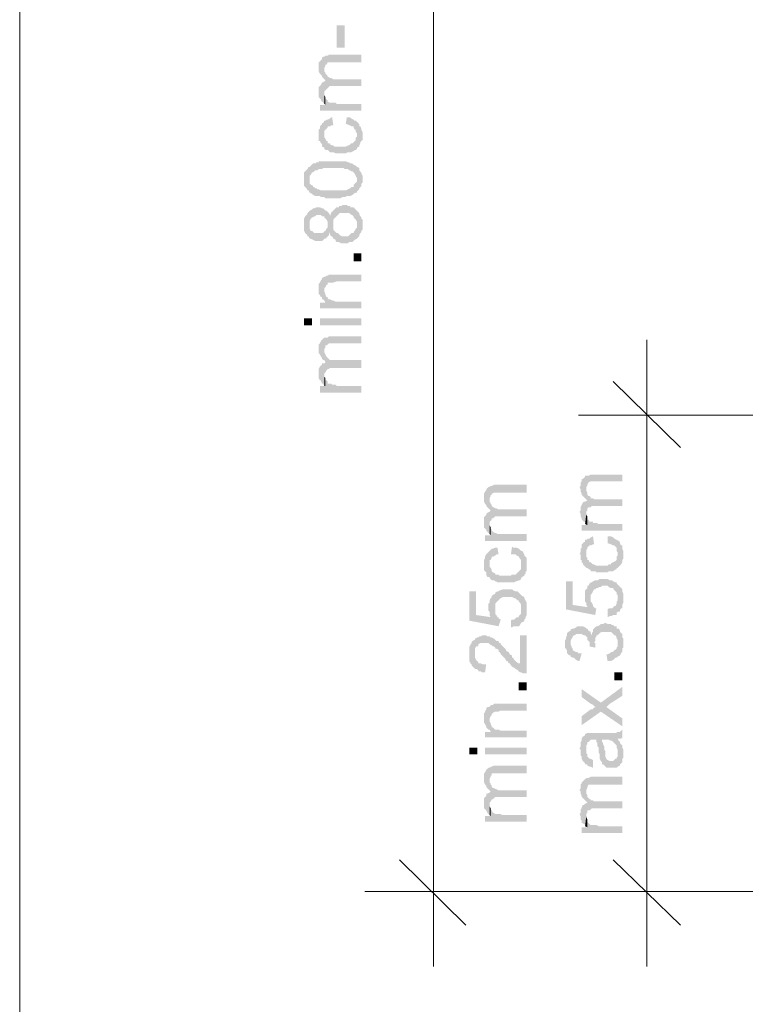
# Model space of a CAD drawing. Header units: inches. Extents: x -5286 to 1958, y -185 to 1019.
# Tile 7 of 62: x -5058 to -4987, y 269 to 367. Entities that reach past the tile are written whole.
import ezdxf

# ---------------------------------------------------------------- set-up
doc = ezdxf.new("R2010")
doc.units = ezdxf.units.IN
doc.header["$MEASUREMENT"] = 0
doc.layers.add('SCHEMAT', color=7, linetype='CONTINUOUS', lineweight=9)

msp = doc.modelspace()

# ---------------------------------------------------------------- hatches: boundary and pattern name
at = {"layer": 'SCHEMAT', "linetype": 'Continuous'}
for points in [[(-5026.275, 364), (-5026.275, 366.223), (-5027.052, 366.223), (-5027.052, 364)], [(-5028.83, 362), (-5028.83, 361.889), (-5028.83, 361.667), (-5028.719, 361.445), (-5028.608, 361.334), (-5028.497, 361.223), (-5028.497, 361.112), (-5028.386, 361), (-5028.275, 360.889), (-5028.275, 362), (-5028.164, 362.223), (-5028.164, 362.334), (-5028.052, 362.334), (-5027.941, 362.556), (-5027.83, 362.556), (-5024.608, 362.556), (-5024.608, 363.334), (-5027.83, 363.334), (-5027.941, 363.223), (-5028.164, 363.223), (-5028.275, 363.112), (-5028.386, 363.112), (-5028.497, 363), (-5028.497, 362.889), (-5028.608, 362.778), (-5028.719, 362.667), (-5028.83, 362.556), (-5028.83, 362.223)], [(-5028.275, 360.889), (-5028.164, 360.778), (-5028.052, 359.889), (-5027.941, 360), (-5027.83, 360.112), (-5027.719, 360.223), (-5024.608, 360.223), (-5024.608, 360.889), (-5027.386, 360.889), (-5027.608, 361), (-5027.719, 361), (-5027.83, 361.112), (-5027.941, 361.112), (-5027.941, 361.223), (-5028.052, 361.334), (-5028.164, 361.445), (-5028.164, 361.556), (-5028.275, 361.667), (-5028.275, 361.889)], [(-5028.83, 359.667), (-5028.83, 359.445), (-5028.83, 359.112), (-5028.719, 359), (-5028.608, 358.889), (-5028.608, 358.778), (-5028.497, 358.667), (-5028.386, 358.556), (-5028.275, 358.445), (-5028.275, 359.445), (-5028.275, 359.667), (-5028.164, 359.778), (-5028.052, 359.889), (-5028.164, 360.778), (-5028.275, 360.667), (-5028.497, 360.556), (-5028.608, 360.334), (-5028.719, 360.223), (-5028.83, 360.112), (-5028.83, 359.778)], [(-5028.275, 358.445), (-5028.164, 358.334), (-5028.164, 359.112), (-5028.275, 359.334), (-5028.275, 359.445)], [(-5028.719, 358.334), (-5028.719, 357.778), (-5024.608, 357.778), (-5024.608, 358.445), (-5027.052, 358.445), (-5027.164, 358.556), (-5027.497, 358.556), (-5027.608, 358.556), (-5027.719, 358.556), (-5027.941, 358.667), (-5027.941, 358.778), (-5028.052, 358.889), (-5028.164, 359), (-5028.164, 358.334)], [(-5028.83, 355.334), (-5028.83, 354.778), (-5028.719, 354.778), (-5028.608, 354.556), (-5028.497, 354.445), (-5028.497, 354.334), (-5028.497, 354.223), (-5028.275, 354.112), (-5028.275, 354), (-5028.164, 353.889), (-5027.941, 353.889), (-5027.83, 353.778), (-5027.719, 353.667), (-5027.608, 353.667), (-5027.497, 353.667), (-5027.386, 353.667), (-5027.164, 353.556), (-5026.164, 353.556), (-5025.941, 353.667), (-5025.83, 353.667), (-5025.719, 353.667), (-5025.608, 353.667), (-5025.386, 353.778), (-5025.275, 353.889), (-5025.164, 353.889), (-5025.052, 354), (-5025.052, 355.334), (-5025.052, 355.223), (-5025.164, 355.112), (-5025.164, 354.889), (-5025.275, 354.778), (-5025.386, 354.667), (-5025.497, 354.556), (-5025.608, 354.556), (-5025.719, 354.445), (-5025.83, 354.334), (-5025.941, 354.334), (-5026.164, 354.223), (-5027.275, 354.223), (-5027.386, 354.334), (-5027.497, 354.334), (-5027.719, 354.445), (-5027.719, 354.556), (-5027.941, 354.556), (-5027.941, 354.778), (-5028.052, 354.778), (-5028.164, 355), (-5028.275, 355.112), (-5028.275, 355.445), (-5028.275, 356.778), (-5028.386, 356.556), (-5028.497, 356.556), (-5028.497, 356.445), (-5028.608, 356.334), (-5028.719, 356.223), (-5028.719, 356), (-5028.83, 355.889), (-5028.83, 355.556)], [(-5028.275, 356.778), (-5028.275, 355.445), (-5028.275, 355.778), (-5028.164, 355.889), (-5028.052, 356), (-5027.941, 356.112), (-5027.941, 356.223), (-5027.719, 356.223), (-5027.608, 356.334), (-5027.386, 356.334), (-5027.497, 357.112), (-5027.608, 357.112), (-5027.719, 357), (-5027.941, 356.889), (-5028.052, 356.889), (-5028.164, 356.778)], [(-5026.164, 356.445), (-5026.052, 356.445), (-5025.83, 356.334), (-5025.719, 356.334), (-5025.608, 356.223), (-5025.386, 356.223), (-5025.386, 356.112), (-5025.275, 355.889), (-5025.164, 355.889), (-5025.164, 355.667), (-5025.052, 355.556), (-5025.052, 354), (-5025.052, 354.112), (-5024.83, 354.223), (-5024.83, 354.334), (-5024.719, 354.556), (-5024.719, 354.667), (-5024.608, 354.778), (-5024.497, 354.889), (-5024.497, 355.667), (-5024.608, 355.889), (-5024.608, 356), (-5024.719, 356.223), (-5024.83, 356.223), (-5024.83, 356.445), (-5024.941, 356.556), (-5025.052, 356.667), (-5025.164, 356.778), (-5025.275, 356.778), (-5025.386, 356.889), (-5025.608, 357), (-5025.719, 357.112), (-5025.941, 357.112), (-5026.052, 357.112)], [(-5030.275, 351), (-5030.275, 350.667), (-5030.275, 350.556), (-5030.275, 350.334), (-5030.164, 350.223), (-5030.052, 350.112), (-5029.941, 349.889), (-5029.83, 349.889), (-5029.719, 349.667), (-5029.719, 351.223), (-5029.719, 351.334), (-5029.608, 351.445), (-5029.497, 351.667), (-5029.386, 351.667), (-5029.275, 351.778), (-5029.164, 351.889), (-5029.052, 351.889), (-5028.941, 351.889), (-5028.83, 352), (-5028.497, 352), (-5028.386, 352.112), (-5026.386, 352.112), (-5026.275, 352), (-5025.941, 352), (-5025.83, 351.889), (-5025.719, 351.889), (-5025.608, 351.778), (-5025.497, 351.778), (-5025.386, 351.667), (-5025.275, 351.556), (-5025.164, 351.334), (-5025.052, 351.112), (-5025.052, 351), (-5025.052, 349.778), (-5024.941, 349.889), (-5024.83, 350), (-5024.83, 350.112), (-5024.719, 350.223), (-5024.608, 350.334), (-5024.608, 350.556), (-5024.497, 350.667), (-5024.497, 351.334), (-5024.608, 351.556), (-5024.608, 351.667), (-5024.719, 351.778), (-5024.83, 351.889), (-5024.83, 352), (-5024.83, 352.112), (-5025.052, 352.223), (-5025.164, 352.334), (-5025.386, 352.445), (-5025.497, 352.556), (-5025.719, 352.556), (-5025.83, 352.667), (-5025.941, 352.667), (-5026.164, 352.778), (-5026.386, 352.778), (-5026.497, 352.778), (-5028.386, 352.778), (-5028.497, 352.778), (-5028.83, 352.778), (-5028.83, 352.667), (-5029.052, 352.667), (-5029.164, 352.556), (-5029.386, 352.556), (-5029.497, 352.445), (-5029.608, 352.334), (-5029.719, 352.223), (-5029.83, 352.223), (-5029.941, 352), (-5030.052, 351.889), (-5030.164, 351.778), (-5030.275, 351.667), (-5030.275, 351.445), (-5030.275, 351.334), (-5030.275, 351.112)], [(-5029.719, 349.667), (-5029.497, 349.556), (-5029.386, 349.445), (-5029.164, 349.334), (-5029.052, 349.334), (-5028.83, 349.334), (-5028.719, 349.334), (-5028.608, 349.223), (-5028.275, 349.223), (-5028.164, 349.112), (-5026.719, 349.112), (-5026.497, 349.223), (-5026.275, 349.223), (-5026.052, 349.334), (-5025.941, 349.334), (-5025.83, 349.334), (-5025.719, 349.334), (-5025.497, 349.445), (-5025.386, 349.556), (-5025.164, 349.667), (-5025.052, 349.667), (-5025.052, 349.778), (-5025.052, 351), (-5025.052, 350.778), (-5025.164, 350.667), (-5025.275, 350.556), (-5025.386, 350.445), (-5025.386, 350.223), (-5025.608, 350.223), (-5025.719, 350.112), (-5025.941, 350), (-5026.164, 349.889), (-5026.497, 349.889), (-5026.608, 349.889), (-5028.164, 349.889), (-5028.275, 349.889), (-5028.608, 349.889), (-5028.83, 350), (-5028.941, 350), (-5029.052, 350.112), (-5029.164, 350.112), (-5029.275, 350.223), (-5029.386, 350.223), (-5029.386, 350.334), (-5029.608, 350.445), (-5029.719, 350.556), (-5029.719, 350.667), (-5029.719, 350.778), (-5029.719, 351)], [(-5029.719, 347.889), (-5029.719, 346.556), (-5029.719, 346.778), (-5029.719, 346.889), (-5029.608, 347.112), (-5029.497, 347.223), (-5029.386, 347.223), (-5029.275, 347.334), (-5029.164, 347.334), (-5029.052, 347.445), (-5028.608, 347.445), (-5028.497, 347.334), (-5028.275, 347.334), (-5028.275, 347.223), (-5028.164, 347.112), (-5028.052, 347), (-5027.941, 346.778), (-5027.941, 346.556), (-5027.941, 347.778), (-5028.052, 347.889), (-5028.164, 347.889), (-5028.275, 348), (-5028.386, 348.112), (-5028.497, 348.112), (-5028.719, 348.223), (-5029.052, 348.223), (-5029.275, 348.112), (-5029.386, 348.112), (-5029.497, 348)], [(-5027.386, 347.889), (-5027.386, 346.556), (-5027.386, 346.667), (-5027.386, 346.778), (-5027.386, 347), (-5027.275, 347.112), (-5027.164, 347.223), (-5027.052, 347.334), (-5026.941, 347.445), (-5026.83, 347.556), (-5026.719, 347.667), (-5026.497, 347.667), (-5026.386, 347.667), (-5026.052, 347.667), (-5025.941, 347.667), (-5025.83, 347.667), (-5025.719, 347.556), (-5025.497, 347.445), (-5025.386, 347.334), (-5025.386, 347.223), (-5025.275, 347.112), (-5025.164, 347), (-5025.052, 346.778), (-5025.052, 346.556), (-5025.052, 345.112), (-5024.941, 345.223), (-5024.83, 345.334), (-5024.83, 345.445), (-5024.719, 345.667), (-5024.608, 345.778), (-5024.608, 345.889), (-5024.497, 346), (-5024.497, 347), (-5024.608, 347.112), (-5024.608, 347.223), (-5024.719, 347.334), (-5024.83, 347.556), (-5024.83, 347.667), (-5024.941, 347.778), (-5025.052, 347.889), (-5025.275, 348.112), (-5025.386, 348.223), (-5025.497, 348.223), (-5025.719, 348.223), (-5025.719, 348.334), (-5025.941, 348.334), (-5026.052, 348.445), (-5026.497, 348.445), (-5026.608, 348.334), (-5026.83, 348.334), (-5026.83, 348.223), (-5027.052, 348.223), (-5027.164, 348.112), (-5027.275, 348)], [(-5024.608, 342.889), (-5024.608, 343.667), (-5025.386, 343.667), (-5025.386, 342.889)], [(-5028.83, 340.223), (-5028.83, 340.112), (-5028.83, 339.889), (-5028.83, 339.667), (-5028.719, 339.556), (-5028.608, 339.334), (-5028.497, 339.334), (-5028.497, 339.112), (-5028.386, 339.112), (-5028.275, 339), (-5028.275, 340), (-5028.275, 340.223), (-5028.164, 340.334), (-5028.052, 340.556), (-5027.941, 340.556), (-5027.941, 340.778), (-5027.719, 340.778), (-5027.386, 340.778), (-5027.052, 340.889), (-5024.608, 340.889), (-5024.608, 341.556), (-5027.83, 341.556), (-5027.941, 341.445), (-5028.052, 341.445), (-5028.275, 341.334), (-5028.497, 341.223), (-5028.497, 341.112), (-5028.608, 341), (-5028.719, 340.778), (-5028.83, 340.667), (-5028.83, 340.334)], [(-5028.275, 339), (-5028.164, 338.778), (-5028.164, 339.667), (-5028.275, 339.889), (-5028.275, 340)], [(-5028.719, 338.778), (-5028.719, 338.223), (-5024.608, 338.223), (-5024.608, 338.889), (-5027.164, 338.889), (-5027.386, 339), (-5027.497, 339), (-5027.719, 339.112), (-5027.83, 339.112), (-5027.941, 339.223), (-5027.941, 339.334), (-5028.052, 339.334), (-5028.164, 339.556), (-5028.164, 338.778)], [(-5029.497, 336.556), (-5029.497, 337.223), (-5030.275, 337.223), (-5030.275, 336.556)], [(-5024.608, 336.556), (-5024.608, 337.223), (-5028.719, 337.223), (-5028.719, 336.556)], [(-5028.83, 334.223), (-5028.83, 334), (-5028.83, 333.778), (-5028.719, 333.667), (-5028.608, 333.445), (-5028.497, 333.334), (-5028.497, 333.223), (-5028.386, 333.112), (-5028.275, 333.112), (-5028.275, 334.223), (-5028.164, 334.334), (-5028.164, 334.556), (-5028.052, 334.556), (-5027.941, 334.667), (-5027.83, 334.778), (-5024.608, 334.778), (-5024.608, 335.445), (-5027.83, 335.445), (-5027.941, 335.334), (-5028.164, 335.334), (-5028.275, 335.334), (-5028.386, 335.223), (-5028.497, 335.112), (-5028.608, 335), (-5028.719, 334.778), (-5028.83, 334.667), (-5028.83, 334.334)], [(-5028.275, 333.112), (-5028.164, 332.889), (-5028.052, 332.112), (-5027.941, 332.223), (-5027.83, 332.223), (-5027.719, 332.334), (-5024.608, 332.334), (-5024.608, 333.112), (-5027.386, 333.112), (-5027.608, 333.112), (-5027.719, 333.112), (-5027.83, 333.223), (-5027.941, 333.334), (-5028.052, 333.445), (-5028.164, 333.667), (-5028.275, 333.889), (-5028.275, 334)], [(-5028.83, 331.778), (-5028.83, 331.667), (-5028.83, 331.334), (-5028.719, 331.112), (-5028.608, 331.112), (-5028.608, 331), (-5028.497, 330.778), (-5028.386, 330.778), (-5028.275, 330.556), (-5028.275, 331.667), (-5028.275, 331.778), (-5028.164, 331.889), (-5028.052, 332.112), (-5028.164, 332.889), (-5028.275, 332.778), (-5028.497, 332.778), (-5028.497, 332.667), (-5028.608, 332.556), (-5028.719, 332.445), (-5028.83, 332.223), (-5028.83, 331.889)], [(-5028.275, 330.556), (-5028.164, 330.556), (-5028.164, 331.334), (-5028.275, 331.445), (-5028.275, 331.667)], [(-5028.719, 330.556), (-5028.719, 329.889), (-5024.608, 329.889), (-5024.608, 330.556), (-5027.052, 330.556), (-5027.164, 330.667), (-5027.497, 330.667), (-5027.608, 330.778), (-5027.719, 330.778), (-5027.941, 330.778), (-5027.941, 331), (-5028.052, 331.112), (-5028.164, 331.112), (-5028.164, 330.556)], [(-5003.052, 320.556), (-5002.941, 320.334), (-5002.941, 320.112), (-5002.83, 319.889), (-5002.83, 319.778), (-5002.719, 319.667), (-5002.608, 319.556), (-5002.497, 319.445), (-5002.386, 319.334), (-5002.386, 320.556), (-5002.275, 320.667), (-5002.275, 320.778), (-5002.164, 321), (-5001.941, 321.112), (-4998.83, 321.112), (-4998.83, 321.778), (-5001.941, 321.778), (-5002.164, 321.667), (-5002.275, 321.667), (-5002.497, 321.667), (-5002.497, 321.556), (-5002.608, 321.445), (-5002.719, 321.334), (-5002.83, 321.334), (-5002.83, 321.112), (-5002.941, 321), (-5002.941, 320.667)], [(-5012.497, 319.445), (-5012.497, 319.334), (-5012.497, 319.112), (-5012.386, 318.889), (-5012.275, 318.778), (-5012.275, 318.667), (-5012.164, 318.556), (-5012.052, 318.445), (-5011.941, 318.334), (-5011.941, 319.445), (-5011.83, 319.667), (-5011.83, 319.778), (-5011.719, 319.778), (-5011.719, 319.889), (-5011.497, 320), (-5008.275, 320), (-5008.275, 320.778), (-5011.497, 320.778), (-5011.719, 320.667), (-5011.83, 320.667), (-5011.941, 320.556), (-5012.052, 320.556), (-5012.164, 320.445), (-5012.275, 320.334), (-5012.275, 320.223), (-5012.386, 320.112), (-5012.497, 319.889), (-5012.497, 319.667)], [(-5002.386, 319.334), (-5002.275, 319.223), (-5002.275, 318.445), (-5002.164, 318.556), (-5002.052, 318.556), (-5001.941, 318.556), (-5001.83, 318.667), (-4998.83, 318.667), (-4998.83, 319.334), (-5001.608, 319.334), (-5001.719, 319.445), (-5001.941, 319.445), (-5001.941, 319.556), (-5002.052, 319.667), (-5002.164, 319.667), (-5002.275, 319.778), (-5002.275, 319.889), (-5002.275, 320), (-5002.386, 320.223), (-5002.386, 320.334)], [(-5011.941, 318.334), (-5011.83, 318.223), (-5011.719, 317.334), (-5011.719, 317.445), (-5011.608, 317.445), (-5011.497, 317.556), (-5011.386, 317.667), (-5008.275, 317.667), (-5008.275, 318.334), (-5011.052, 318.334), (-5011.275, 318.445), (-5011.386, 318.445), (-5011.497, 318.556), (-5011.608, 318.556), (-5011.719, 318.667), (-5011.719, 318.778), (-5011.83, 318.889), (-5011.83, 319), (-5011.941, 319.112), (-5011.941, 319.334)], [(-5003.052, 318.112), (-5002.941, 317.889), (-5002.941, 317.667), (-5002.83, 317.445), (-5002.83, 317.334), (-5002.608, 317.112), (-5002.497, 317.112), (-5002.497, 316.889), (-5002.386, 317.889), (-5002.386, 318.112), (-5002.275, 318.223), (-5002.275, 318.445), (-5002.275, 319.223), (-5002.497, 319.112), (-5002.608, 319.112), (-5002.719, 319), (-5002.83, 318.778), (-5002.941, 318.556), (-5002.941, 318.223)], [(-5012.497, 317.112), (-5012.497, 316.889), (-5012.497, 316.556), (-5012.386, 316.445), (-5012.275, 316.334), (-5012.275, 316.223), (-5012.164, 316.112), (-5012.052, 316), (-5011.941, 315.889), (-5011.941, 316.889), (-5011.941, 317.112), (-5011.83, 317.223), (-5011.719, 317.334), (-5011.83, 318.223), (-5011.941, 318.112), (-5012.164, 318), (-5012.275, 317.889), (-5012.275, 317.778), (-5012.386, 317.667), (-5012.497, 317.556), (-5012.497, 317.223)], [(-5002.497, 316.889), (-5002.275, 316.778), (-5002.275, 317.667), (-5002.386, 317.778), (-5002.386, 317.889)], [(-5011.941, 315.889), (-5011.83, 315.778), (-5011.83, 316.556), (-5011.941, 316.778), (-5011.941, 316.889)], [(-5002.83, 316.778), (-5002.83, 316.223), (-4998.83, 316.223), (-4998.83, 316.889), (-5001.164, 316.889), (-5001.386, 317), (-5001.719, 317), (-5001.719, 317.112), (-5001.941, 317.112), (-5002.052, 317.112), (-5002.164, 317.334), (-5002.275, 317.334), (-5002.275, 317.445), (-5002.275, 316.778)], [(-5012.386, 315.778), (-5012.386, 315.223), (-5008.275, 315.223), (-5008.275, 315.889), (-5010.719, 315.889), (-5010.83, 315.889), (-5011.164, 315.889), (-5011.275, 316), (-5011.386, 316), (-5011.608, 316.112), (-5011.719, 316.223), (-5011.719, 316.334), (-5011.83, 316.445), (-5011.83, 315.778)], [(-5002.497, 315.334), (-5002.386, 314), (-5002.386, 314.334), (-5002.275, 314.445), (-5002.275, 314.556), (-5002.164, 314.667), (-5002.052, 314.778), (-5001.941, 314.778), (-5001.719, 314.889), (-5001.608, 314.889), (-5001.719, 315.667), (-5001.941, 315.556), (-5002.052, 315.445), (-5002.275, 315.445), (-5002.275, 315.334)], [(-5000.275, 315), (-4999.941, 314.889), (-4999.719, 314.778), (-4999.608, 314.778), (-4999.497, 314.667), (-4999.386, 314.556), (-4999.386, 314.445), (-4999.386, 314.223), (-4999.275, 314.112), (-4999.275, 312.556), (-4999.164, 312.667), (-4999.052, 312.778), (-4998.941, 312.889), (-4998.83, 313.112), (-4998.83, 313.223), (-4998.83, 313.334), (-4998.719, 313.445), (-4998.719, 314.223), (-4998.83, 314.445), (-4998.83, 314.556), (-4998.83, 314.778), (-4998.941, 314.778), (-4999.052, 315), (-4999.052, 315.112), (-4999.164, 315.223), (-4999.386, 315.334), (-4999.608, 315.445), (-4999.719, 315.556), (-4999.941, 315.667), (-5000.052, 315.667), (-5000.275, 315.667)], [(-5009.83, 313.889), (-5009.719, 313.889), (-5009.497, 313.889), (-5009.386, 313.889), (-5009.275, 313.778), (-5009.052, 313.667), (-5008.941, 313.445), (-5008.83, 313.334), (-5008.83, 313.223), (-5008.83, 313.112), (-5008.83, 311.556), (-5008.719, 311.667), (-5008.497, 311.778), (-5008.497, 311.889), (-5008.386, 312), (-5008.386, 312.223), (-5008.275, 312.223), (-5008.275, 312.445), (-5008.275, 313.223), (-5008.275, 313.334), (-5008.275, 313.556), (-5008.386, 313.667), (-5008.497, 313.778), (-5008.497, 313.889), (-5008.608, 314), (-5008.608, 314.112), (-5008.719, 314.223), (-5008.83, 314.223), (-5008.941, 314.334), (-5009.052, 314.445), (-5009.275, 314.556), (-5009.386, 314.556), (-5009.608, 314.556), (-5009.719, 314.667)], [(-5003.052, 313.889), (-5002.941, 313.889), (-5002.941, 313.334), (-5002.83, 313.334), (-5002.83, 313.112), (-5002.719, 313), (-5002.719, 312.889), (-5002.608, 312.778), (-5002.497, 312.667), (-5002.386, 312.556), (-5002.275, 312.556), (-5002.164, 312.445), (-5001.941, 312.334), (-5001.941, 312.223), (-5001.719, 312.223), (-5001.497, 312.223), (-5001.386, 312.112), (-5000.275, 312.112), (-5000.164, 312.223), (-4999.941, 312.223), (-4999.83, 312.223), (-4999.719, 312.223), (-4999.608, 312.334), (-4999.386, 312.445), (-4999.386, 312.556), (-4999.275, 312.556), (-4999.275, 313.889), (-4999.275, 313.778), (-4999.386, 313.667), (-4999.386, 313.445), (-4999.386, 313.334), (-4999.497, 313.223), (-4999.719, 313.112), (-4999.941, 313), (-4999.941, 312.889), (-5000.164, 312.889), (-5000.275, 312.778), (-5001.386, 312.778), (-5001.608, 312.889), (-5001.719, 312.889), (-5001.83, 313), (-5001.941, 313.112), (-5002.052, 313.112), (-5002.164, 313.334), (-5002.275, 313.334), (-5002.275, 313.556), (-5002.386, 313.667), (-5002.386, 314), (-5002.497, 315.334), (-5002.497, 315.112), (-5002.608, 315.112), (-5002.719, 315), (-5002.83, 314.889), (-5002.83, 314.778), (-5002.83, 314.556), (-5002.941, 314.445), (-5002.941, 314.112)], [(-5012.497, 312.889), (-5012.497, 312.778), (-5012.497, 312.334), (-5012.386, 312.223), (-5012.275, 312.112), (-5012.275, 311.889), (-5012.164, 311.667), (-5011.941, 311.667), (-5011.941, 311.556), (-5011.83, 311.445), (-5011.719, 311.334), (-5011.497, 311.334), (-5011.386, 311.223), (-5011.275, 311.223), (-5011.164, 311.112), (-5011.052, 311.112), (-5010.83, 311.112), (-5009.83, 311.112), (-5009.719, 311.112), (-5009.497, 311.112), (-5009.386, 311.223), (-5009.275, 311.223), (-5009.052, 311.334), (-5008.941, 311.334), (-5008.83, 311.445), (-5008.83, 311.556), (-5008.83, 312.889), (-5008.83, 312.778), (-5008.83, 312.556), (-5008.83, 312.445), (-5008.941, 312.334), (-5009.052, 312.223), (-5009.164, 312.112), (-5009.275, 312), (-5009.386, 311.889), (-5009.497, 311.889), (-5009.719, 311.889), (-5009.83, 311.778), (-5010.941, 311.778), (-5011.052, 311.889), (-5011.164, 311.889), (-5011.386, 311.889), (-5011.386, 312), (-5011.608, 312.112), (-5011.719, 312.223), (-5011.719, 312.334), (-5011.83, 312.556), (-5011.941, 312.667), (-5011.941, 313), (-5011.941, 314.223), (-5012.052, 314.112), (-5012.164, 314), (-5012.275, 313.889), (-5012.386, 313.667), (-5012.386, 313.556), (-5012.497, 313.334), (-5012.497, 313.112)], [(-5011.941, 314.223), (-5011.941, 313), (-5011.941, 313.334), (-5011.83, 313.334), (-5011.719, 313.556), (-5011.719, 313.667), (-5011.608, 313.667), (-5011.386, 313.778), (-5011.275, 313.889), (-5011.052, 313.889), (-5011.164, 314.556), (-5011.275, 314.556), (-5011.386, 314.556), (-5011.608, 314.445), (-5011.719, 314.445), (-5011.83, 314.334)], [(-5004.386, 311.223), (-5004.386, 308.445), (-5001.497, 307.889), (-5001.386, 308.556), (-5001.497, 308.556), (-5001.608, 308.667), (-5001.719, 308.778), (-5001.719, 308.889), (-5001.83, 309.112), (-5001.941, 309.223), (-5001.941, 309.556), (-5002.052, 311), (-5002.164, 310.778), (-5002.275, 308.667), (-5003.719, 308.889), (-5003.719, 311.223)], [(-5002.497, 309.667), (-5002.497, 309.334), (-5002.497, 309.223), (-5002.386, 309.112), (-5002.386, 308.889), (-5002.275, 308.778), (-5002.275, 308.667), (-5002.164, 310.778), (-5002.275, 310.778), (-5002.275, 310.556), (-5002.386, 310.445), (-5002.497, 310.334), (-5002.497, 310.223), (-5002.497, 310), (-5002.497, 309.889)], [(-5002.052, 311), (-5001.941, 309.556), (-5001.941, 309.889), (-5001.83, 310), (-5001.719, 310.223), (-5001.608, 310.445), (-5001.497, 310.445), (-5001.386, 310.556), (-5001.275, 310.556), (-5001.052, 310.667), (-5000.941, 310.667), (-5000.83, 310.778), (-5000.275, 310.778), (-5000.164, 310.667), (-4999.941, 310.556), (-4999.719, 310.556), (-4999.719, 310.445), (-4999.608, 310.334), (-4999.497, 310.223), (-4999.386, 310.112), (-4999.386, 309.889), (-4999.275, 309.889), (-4999.275, 309.556), (-4999.275, 310.889), (-4999.386, 311), (-4999.386, 311.112), (-4999.497, 311.112), (-4999.719, 311.223), (-4999.83, 311.334), (-4999.941, 311.334), (-5000.052, 311.334), (-5000.275, 311.445), (-5001.052, 311.445), (-5001.275, 311.334), (-5001.386, 311.334), (-5001.497, 311.334), (-5001.719, 311.223), (-5001.83, 311.112), (-5001.941, 311.112)], [(-5000.275, 308.445), (-5000.275, 307.667), (-5000.052, 307.778), (-4999.941, 307.778), (-4999.719, 307.889), (-4999.608, 307.889), (-4999.386, 307.889), (-4999.386, 308.112), (-4999.275, 308.223), (-4999.052, 308.223), (-4999.052, 308.334), (-4998.941, 308.556), (-4998.83, 308.556), (-4998.83, 308.778), (-4998.83, 308.889), (-4998.719, 309.112), (-4998.719, 309.556), (-4998.719, 310), (-4998.83, 310.223), (-4998.83, 310.334), (-4998.83, 310.445), (-4998.941, 310.556), (-4999.052, 310.667), (-4999.164, 310.778), (-4999.275, 310.889), (-4999.275, 309.556), (-4999.275, 309.334), (-4999.386, 309.223), (-4999.386, 309.112), (-4999.386, 309), (-4999.497, 308.778), (-4999.608, 308.778), (-4999.719, 308.667), (-4999.83, 308.556), (-4999.941, 308.556), (-5000.164, 308.556)], [(-5013.941, 310.223), (-5013.941, 307.334), (-5011.052, 306.778), (-5010.83, 307.445), (-5011.052, 307.556), (-5011.052, 307.667), (-5011.164, 307.667), (-5011.275, 307.889), (-5011.386, 308), (-5011.386, 308.223), (-5011.386, 308.556), (-5011.608, 309.889), (-5011.719, 309.778), (-5011.719, 307.667), (-5013.275, 307.889), (-5013.275, 310.223)], [(-5012.052, 308.667), (-5012.052, 308.334), (-5011.941, 308.223), (-5011.941, 308), (-5011.941, 307.889), (-5011.83, 307.667), (-5011.719, 307.667), (-5011.719, 309.778), (-5011.719, 309.667), (-5011.83, 309.556), (-5011.941, 309.334), (-5011.941, 309.112), (-5012.052, 309), (-5012.052, 308.778)], [(-5011.608, 309.889), (-5011.386, 308.556), (-5011.386, 308.778), (-5011.386, 309), (-5011.275, 309.112), (-5011.164, 309.223), (-5011.052, 309.334), (-5010.941, 309.445), (-5010.83, 309.556), (-5010.608, 309.667), (-5010.497, 309.667), (-5010.275, 309.667), (-5009.83, 309.667), (-5009.719, 309.667), (-5009.497, 309.556), (-5009.386, 309.556), (-5009.275, 309.445), (-5009.164, 309.334), (-5009.052, 309.334), (-5009.052, 309.223), (-5008.941, 309.112), (-5008.83, 308.889), (-5008.83, 308.778), (-5008.83, 308.556), (-5008.83, 309.889), (-5008.941, 310), (-5009.052, 310.112), (-5009.164, 310.223), (-5009.386, 310.223), (-5009.608, 310.334), (-5009.719, 310.445), (-5010.608, 310.445), (-5010.83, 310.334), (-5010.941, 310.334), (-5011.052, 310.223), (-5011.164, 310.223), (-5011.386, 310.112), (-5011.386, 310)], [(-5009.83, 307.334), (-5009.83, 306.667), (-5009.719, 306.667), (-5009.608, 306.778), (-5009.386, 306.778), (-5009.275, 306.778), (-5009.052, 306.778), (-5008.941, 306.889), (-5008.83, 307.112), (-5008.608, 307.223), (-5008.497, 307.334), (-5008.497, 307.445), (-5008.386, 307.556), (-5008.386, 307.667), (-5008.275, 307.889), (-5008.275, 308), (-5008.275, 308.556), (-5008.275, 309), (-5008.275, 309.112), (-5008.386, 309.334), (-5008.497, 309.556), (-5008.497, 309.667), (-5008.719, 309.778), (-5008.83, 309.889), (-5008.83, 308.556), (-5008.83, 308.334), (-5008.83, 308.223), (-5008.83, 308), (-5008.941, 307.889), (-5009.052, 307.778), (-5009.052, 307.667), (-5009.275, 307.667), (-5009.386, 307.556), (-5009.497, 307.445), (-5009.719, 307.445)], [(-5001.608, 306.556), (-5001.608, 305.112), (-5001.497, 305.334), (-5001.497, 305.667), (-5001.386, 305.667), (-5001.386, 305.889), (-5001.275, 305.889), (-5001.164, 306), (-5001.052, 306.112), (-5000.83, 306.223), (-5000.164, 306.223), (-4999.941, 306.223), (-4999.83, 306.112), (-4999.719, 306), (-4999.608, 305.889), (-4999.497, 305.889), (-4999.386, 305.667), (-4999.386, 305.556), (-4999.275, 305.445), (-4999.275, 303.778), (-4999.052, 303.889), (-4998.941, 304.112), (-4998.83, 304.223), (-4998.83, 304.334), (-4998.83, 304.556), (-4998.719, 304.667), (-4998.719, 305.556), (-4998.83, 305.667), (-4998.83, 305.889), (-4998.83, 306), (-4998.941, 306.112), (-4999.052, 306.223), (-4999.052, 306.334), (-4999.164, 306.556), (-4999.386, 306.556), (-4999.386, 306.778), (-4999.608, 306.778), (-4999.719, 306.889), (-4999.83, 306.889), (-4999.941, 307), (-5000.275, 307), (-5000.497, 307.112), (-5000.719, 307), (-5000.941, 307), (-5001.052, 306.889), (-5001.275, 306.778), (-5001.386, 306.778), (-5001.497, 306.667)], [(-5013.386, 305.445), (-5013.386, 304), (-5013.386, 304.223), (-5013.386, 304.445), (-5013.386, 304.556), (-5013.275, 304.778), (-5013.052, 304.778), (-5013.052, 305), (-5012.83, 305.112), (-5012.608, 305.112), (-5012.275, 305.112), (-5012.052, 305.112), (-5011.941, 305), (-5011.719, 304.889), (-5011.608, 304.778), (-5011.497, 304.778), (-5011.386, 304.667), (-5011.386, 304.556), (-5011.275, 304.556), (-5011.052, 304.445), (-5011.052, 304.223), (-5010.941, 304.223), (-5010.83, 304), (-5010.719, 303.889), (-5010.497, 303.667), (-5010.386, 303.556), (-5010.275, 303.334), (-5010.164, 303.334), (-5010.052, 303.112), (-5009.941, 303.112), (-5009.83, 302.889), (-5009.719, 302.778), (-5009.497, 302.667), (-5009.386, 302.556), (-5009.164, 302.445), (-5009.052, 302.334), (-5008.941, 302.223), (-5008.83, 302.223), (-5008.608, 302.112), (-5008.275, 302.112), (-5008.275, 305.889), (-5008.941, 305.889), (-5008.941, 303.112), (-5009.052, 303.112), (-5009.275, 303.223), (-5009.386, 303.334), (-5009.497, 303.445), (-5009.608, 303.667), (-5009.719, 303.667), (-5009.719, 303.889), (-5009.941, 304), (-5010.052, 304.223), (-5010.275, 304.334), (-5010.386, 304.556), (-5010.497, 304.667), (-5010.608, 304.778), (-5010.719, 304.889), (-5010.83, 305), (-5010.83, 305.112), (-5010.941, 305.112), (-5011.052, 305.223), (-5011.052, 305.334), (-5011.275, 305.334), (-5011.386, 305.445), (-5011.497, 305.556), (-5011.719, 305.667), (-5011.83, 305.667), (-5011.941, 305.778), (-5012.164, 305.778), (-5012.275, 305.889), (-5012.608, 305.889), (-5012.83, 305.778), (-5012.941, 305.778), (-5013.052, 305.667), (-5013.164, 305.667), (-5013.386, 305.556)], [(-5004.497, 305.112), (-5004.497, 304.667), (-5004.386, 304.556), (-5004.275, 304.334), (-5004.275, 304.223), (-5004.275, 304.112), (-5004.052, 303.889), (-5003.941, 303.889), (-5003.941, 305.112), (-5003.941, 305.334), (-5003.83, 305.556), (-5003.719, 305.667), (-5003.719, 305.778), (-5003.608, 305.889), (-5003.497, 305.889), (-5003.386, 306), (-5002.83, 306), (-5002.608, 305.889), (-5002.497, 305.889), (-5002.386, 305.778), (-5002.275, 305.667), (-5002.275, 305.445), (-5002.164, 305.334), (-5002.052, 305.223), (-5002.052, 304.889), (-5001.941, 306.223), (-5002.164, 306.334), (-5002.275, 306.556), (-5002.386, 306.556), (-5002.497, 306.667), (-5002.719, 306.778), (-5003.275, 306.778), (-5003.386, 306.667), (-5003.608, 306.556), (-5003.719, 306.556), (-5003.941, 306.445), (-5003.941, 306.334), (-5004.164, 306.223), (-5004.275, 306.112), (-5004.275, 305.889), (-5004.386, 305.667), (-5004.386, 305.556), (-5004.497, 305.334), (-5004.497, 305.223)], [(-5002.052, 304.778), (-5001.497, 304.667), (-5001.497, 305.112), (-5001.608, 305.112), (-5001.608, 306.556), (-5001.719, 306.445), (-5001.719, 306.223), (-5001.83, 306.112), (-5001.83, 305.889), (-5001.941, 306.112), (-5001.941, 306.223), (-5002.052, 304.889)], [(-5013.941, 304.112), (-5013.941, 303.556), (-5013.941, 303.445), (-5013.941, 303.334), (-5013.83, 303.112), (-5013.719, 303), (-5013.719, 302.889), (-5013.608, 302.778), (-5013.497, 302.667), (-5013.386, 302.556), (-5013.275, 302.556), (-5013.052, 302.445), (-5013.052, 302.334), (-5012.83, 302.334), (-5012.719, 302.223), (-5012.386, 302.223), (-5012.275, 303), (-5012.608, 303), (-5012.83, 303.112), (-5013.052, 303.112), (-5013.052, 303.223), (-5013.164, 303.334), (-5013.275, 303.445), (-5013.386, 303.667), (-5013.386, 305.445), (-5013.608, 305.334), (-5013.719, 305.223), (-5013.719, 305.112), (-5013.83, 305), (-5013.83, 304.889), (-5013.941, 304.778), (-5013.941, 304.556), (-5013.941, 304.223)], [(-5003.941, 303.889), (-5003.941, 303.778), (-5003.719, 303.667), (-5003.608, 303.667), (-5003.497, 303.556), (-5003.386, 303.445), (-5003.164, 303.334), (-5003.052, 303.334), (-5002.83, 304.112), (-5003.164, 304.112), (-5003.275, 304.223), (-5003.386, 304.223), (-5003.608, 304.334), (-5003.719, 304.445), (-5003.719, 304.556), (-5003.83, 304.667), (-5003.83, 304.778), (-5003.941, 305), (-5003.941, 305.112)], [(-5000.386, 304), (-5000.275, 303.334), (-5000.052, 303.334), (-4999.941, 303.334), (-4999.719, 303.445), (-4999.608, 303.556), (-4999.497, 303.667), (-4999.386, 303.667), (-4999.275, 303.778), (-4999.275, 305.112), (-4999.275, 304.778), (-4999.386, 304.667), (-4999.386, 304.556), (-4999.497, 304.445), (-4999.719, 304.334), (-4999.719, 304.223), (-4999.941, 304.223), (-5000.052, 304.112), (-5000.275, 304)], [(-4998.83, 301.445), (-4998.83, 302.223), (-4999.608, 302.223), (-4999.608, 301.445)], [(-5008.275, 300.445), (-5008.275, 301.223), (-5009.052, 301.223), (-5009.052, 300.445)], [(-5002.83, 297.889), (-5002.83, 297), (-5000.941, 298.334), (-5000.386, 298.778), (-5000.052, 299.112), (-4998.83, 299.889), (-4998.83, 300.778), (-5000.941, 299.223), (-5001.497, 298.778), (-5001.719, 298.667), (-5001.719, 298.556), (-5001.941, 298.556)], [(-5002.83, 300.556), (-5002.83, 299.778), (-5001.941, 299.112), (-5001.719, 299), (-5001.608, 298.889), (-5001.497, 298.778), (-5000.941, 299.223)], [(-5012.497, 297.667), (-5012.497, 297.445), (-5012.497, 297.223), (-5012.386, 297.112), (-5012.275, 296.889), (-5012.275, 296.778), (-5012.164, 296.667), (-5012.052, 296.556), (-5011.941, 296.556), (-5011.941, 297.556), (-5011.941, 297.667), (-5011.83, 297.889), (-5011.719, 298), (-5011.719, 298.112), (-5011.608, 298.223), (-5011.386, 298.334), (-5011.052, 298.334), (-5010.83, 298.445), (-5008.275, 298.445), (-5008.275, 299.112), (-5011.497, 299.112), (-5011.608, 299), (-5011.719, 299), (-5011.941, 298.889), (-5011.941, 298.778), (-5012.164, 298.778), (-5012.275, 298.667), (-5012.275, 298.556), (-5012.386, 298.334), (-5012.386, 298.223), (-5012.497, 298.223), (-5012.497, 297.889)], [(-5000.941, 298.334), (-4998.83, 296.889), (-4998.83, 297.667), (-5000.386, 298.778)], [(-5012.386, 296.334), (-5012.386, 295.778), (-5008.275, 295.778), (-5008.275, 296.445), (-5010.83, 296.445), (-5011.052, 296.556), (-5011.164, 296.556), (-5011.386, 296.556), (-5011.497, 296.667), (-5011.608, 296.778), (-5011.719, 296.778), (-5011.719, 296.889), (-5011.83, 297.112), (-5011.83, 296.334)], [(-5011.941, 296.556), (-5011.83, 296.334), (-5011.83, 297.223), (-5011.941, 297.334), (-5011.941, 297.556)], [(-5003.052, 294.667), (-5002.941, 294.556), (-5002.941, 294), (-5002.83, 293.889), (-5002.83, 293.778), (-5002.83, 293.667), (-5002.719, 293.445), (-5002.608, 293.334), (-5002.497, 293.223), (-5002.497, 293.112), (-5002.386, 294.556), (-5002.386, 295), (-5002.275, 295.112), (-5002.275, 295.334), (-5002.164, 295.334), (-5002.052, 295.445), (-5001.941, 295.556), (-5001.386, 295.556), (-5001.386, 295.445), (-5001.386, 295.334), (-5001.275, 295.223), (-5001.275, 294.889), (-5001.164, 294.778), (-5001.164, 294.334), (-5001.052, 294.112), (-5001.052, 293.889), (-5001.052, 293.667), (-5000.941, 293.445), (-5000.83, 293.334), (-5000.83, 295.556), (-5000.164, 295.556), (-4999.941, 295.445), (-4999.83, 295.445), (-4999.719, 295.334), (-4999.608, 295.223), (-4999.497, 295.112), (-4999.386, 295), (-4999.386, 294.889), (-4999.386, 294.778), (-4999.275, 295.667), (-4999.052, 295.667), (-4998.941, 295.667), (-4998.83, 295.778), (-4998.83, 296.556), (-4998.941, 296.445), (-4999.052, 296.334), (-4999.386, 296.334), (-4999.386, 296.223), (-5002.052, 296.223), (-5002.164, 296.223), (-5002.275, 296.223), (-5002.497, 296.112), (-5002.497, 296), (-5002.608, 295.889), (-5002.719, 295.889), (-5002.83, 295.667), (-5002.83, 295.556), (-5002.83, 295.445), (-5002.941, 295.334), (-5002.941, 294.889)], [(-5000.83, 293.334), (-5000.83, 293.223), (-5000.83, 293.112), (-5000.719, 293.112), (-5000.497, 292.889), (-5000.386, 292.778), (-5000.275, 292.778), (-5000.164, 292.778), (-4999.497, 292.778), (-4999.386, 292.778), (-4999.275, 292.889), (-4999.052, 293), (-4999.052, 293.112), (-4998.941, 293.223), (-4998.83, 293.334), (-4998.83, 293.445), (-4998.83, 293.667), (-4998.719, 293.778), (-4998.719, 294.556), (-4998.83, 294.778), (-4998.83, 294.889), (-4998.83, 295), (-4998.941, 295.112), (-4999.052, 295.223), (-4999.052, 295.334), (-4999.164, 295.445), (-4999.275, 294.223), (-4999.275, 293.889), (-4999.386, 293.778), (-4999.386, 293.667), (-4999.497, 293.667), (-4999.608, 293.556), (-4999.719, 293.445), (-5000.052, 293.445), (-5000.275, 293.556), (-5000.386, 293.667), (-5000.497, 293.889), (-5000.497, 294), (-5000.497, 294.445), (-5000.608, 294.556), (-5000.608, 294.889), (-5000.719, 295.112), (-5000.719, 295.223), (-5000.83, 295.334), (-5000.83, 295.445), (-5000.83, 295.556)], [(-4999.386, 294.778), (-4999.275, 294.556), (-4999.275, 294.223), (-4999.164, 295.445), (-4999.275, 295.667)], [(-5013.164, 294.112), (-5013.164, 294.778), (-5013.941, 294.778), (-5013.941, 294.112)], [(-5008.275, 294.112), (-5008.275, 294.778), (-5012.386, 294.778), (-5012.386, 294.112)], [(-5002.497, 293.112), (-5002.275, 293.112), (-5002.275, 293), (-5002.052, 292.889), (-5001.941, 292.889), (-5001.719, 292.778), (-5001.719, 293.556), (-5001.941, 293.667), (-5002.052, 293.667), (-5002.164, 293.778), (-5002.275, 293.889), (-5002.275, 294.112), (-5002.386, 294.223), (-5002.386, 294.556)], [(-5012.497, 291.667), (-5012.497, 291.556), (-5012.497, 291.334), (-5012.386, 291.112), (-5012.275, 291), (-5012.275, 290.889), (-5012.164, 290.778), (-5012.052, 290.667), (-5011.941, 290.556), (-5011.941, 291.667), (-5011.83, 291.889), (-5011.83, 292), (-5011.719, 292), (-5011.719, 292.223), (-5011.497, 292.223), (-5008.275, 292.223), (-5008.275, 293), (-5011.497, 293), (-5011.719, 292.889), (-5011.83, 292.889), (-5011.941, 292.778), (-5012.052, 292.778), (-5012.164, 292.667), (-5012.275, 292.556), (-5012.386, 292.334), (-5012.497, 292.223), (-5012.497, 291.889)], [(-5011.941, 290.556), (-5011.83, 290.445), (-5011.719, 289.667), (-5011.608, 289.667), (-5011.497, 289.778), (-5011.386, 289.889), (-5008.275, 289.889), (-5008.275, 290.556), (-5011.052, 290.556), (-5011.275, 290.667), (-5011.386, 290.667), (-5011.497, 290.778), (-5011.608, 290.778), (-5011.719, 290.889), (-5011.719, 291), (-5011.83, 291.112), (-5011.83, 291.223), (-5011.941, 291.334), (-5011.941, 291.556)], [(-5003.052, 290.556), (-5002.941, 290.445), (-5002.941, 290.223), (-5002.83, 290), (-5002.83, 289.889), (-5002.719, 289.778), (-5002.608, 289.667), (-5002.497, 289.556), (-5002.386, 289.445), (-5002.386, 290.556), (-5002.275, 290.778), (-5002.275, 290.889), (-5002.164, 291.112), (-5001.941, 291.112), (-4998.83, 291.112), (-4998.83, 291.889), (-5001.941, 291.889), (-5002.164, 291.778), (-5002.275, 291.778), (-5002.497, 291.667), (-5002.608, 291.556), (-5002.719, 291.445), (-5002.83, 291.334), (-5002.83, 291.223), (-5002.941, 291.112), (-5002.941, 290.778)], [(-5012.497, 289.334), (-5012.497, 289.112), (-5012.497, 288.778), (-5012.386, 288.667), (-5012.275, 288.556), (-5012.164, 288.334), (-5012.052, 288.223), (-5011.941, 288.112), (-5011.941, 289.112), (-5011.941, 289.334), (-5011.83, 289.445), (-5011.719, 289.667), (-5011.83, 290.445), (-5011.941, 290.334), (-5012.164, 290.223), (-5012.275, 290.223), (-5012.275, 290), (-5012.386, 289.889), (-5012.497, 289.778), (-5012.497, 289.445)], [(-5002.386, 289.445), (-5002.275, 289.334), (-5002.275, 288.556), (-5002.164, 288.556), (-5002.052, 288.556), (-5001.941, 288.667), (-5001.83, 288.778), (-4998.83, 288.778), (-4998.83, 289.445), (-5001.608, 289.445), (-5001.719, 289.556), (-5001.941, 289.556), (-5001.941, 289.667), (-5002.052, 289.667), (-5002.164, 289.778), (-5002.275, 289.889), (-5002.275, 290), (-5002.275, 290.112), (-5002.386, 290.223), (-5002.386, 290.445)], [(-5003.052, 288.223), (-5002.941, 288), (-5002.941, 287.667), (-5002.83, 287.556), (-5002.83, 287.445), (-5002.83, 287.334), (-5002.608, 287.223), (-5002.497, 287.112), (-5002.497, 287), (-5002.386, 288), (-5002.386, 288.223), (-5002.275, 288.334), (-5002.275, 288.556), (-5002.275, 289.334), (-5002.497, 289.223), (-5002.608, 289.112), (-5002.719, 289.112), (-5002.83, 288.889), (-5002.83, 288.778), (-5002.941, 288.667), (-5002.941, 288.334)], [(-5012.386, 288), (-5012.386, 287.445), (-5008.275, 287.445), (-5008.275, 288.112), (-5010.719, 288.112), (-5010.83, 288.223), (-5011.164, 288.223), (-5011.275, 288.223), (-5011.386, 288.223), (-5011.608, 288.334), (-5011.719, 288.556), (-5011.83, 288.667), (-5011.83, 288)], [(-5011.941, 288.112), (-5011.83, 288), (-5011.83, 288.778), (-5011.941, 289), (-5011.941, 289.112)], [(-5002.83, 286.889), (-5002.83, 286.334), (-4998.83, 286.334), (-4998.83, 287), (-5001.164, 287), (-5001.386, 287.112), (-5001.719, 287.112), (-5001.941, 287.112), (-5002.052, 287.223), (-5002.164, 287.334), (-5002.275, 287.445), (-5002.275, 287.556), (-5002.275, 286.889)], [(-5002.497, 287), (-5002.275, 286.889), (-5002.275, 287.667), (-5002.386, 287.889), (-5002.386, 288)]]:
    msp.add_hatch(color=0, dxfattribs=at).paths.add_polyline_path(points)
h = msp.add_hatch(color=0, dxfattribs=at)
edge = h.paths.add_edge_path()
edge.add_line((-5030.275, 346.556), (-5030.275, 346.112))
edge.add_line((-5030.275, 346.112), (-5030.275, 345.889))
edge.add_line((-5030.275, 345.889), (-5030.164, 345.667))
edge.add_line((-5030.164, 345.667), (-5030.052, 345.556))
edge.add_line((-5030.052, 345.556), (-5029.941, 345.445))
edge.add_line((-5029.941, 345.445), (-5029.941, 345.334))
edge.add_line((-5029.941, 345.334), (-5029.83, 345.334))
edge.add_line((-5029.83, 345.334), (-5029.719, 345.112))
edge.add_line((-5029.719, 345.112), (-5029.608, 345.112))
edge.add_line((-5029.608, 345.112), (-5029.386, 345))
edge.add_line((-5029.386, 345), (-5029.164, 344.889))
edge.add_line((-5029.164, 344.889), (-5028.497, 344.889))
edge.add_line((-5028.497, 344.889), (-5028.386, 345))
edge.add_line((-5028.386, 345), (-5028.275, 345.112))
edge.add_line((-5028.275, 345.112), (-5028.164, 345.112))
edge.add_line((-5028.164, 345.112), (-5028.052, 345.223))
edge.add_line((-5028.052, 345.223), (-5027.941, 345.334))
edge.add_line((-5027.941, 345.334), (-5027.83, 345.445))
edge.add_line((-5027.83, 345.445), (-5027.719, 345.778))
edge.add_line((-5027.719, 345.778), (-5027.719, 345.556))
edge.add_line((-5027.719, 345.556), (-5027.608, 345.334))
edge.add_line((-5027.608, 345.334), (-5027.497, 345.334))
edge.add_line((-5027.497, 345.334), (-5027.386, 345.112))
edge.add_line((-5027.386, 345.112), (-5027.164, 345))
edge.add_line((-5027.164, 345), (-5027.164, 344.889))
edge.add_line((-5027.164, 344.889), (-5027.052, 344.778))
edge.add_line((-5027.052, 344.778), (-5026.83, 344.778))
edge.add_line((-5026.83, 344.778), (-5026.608, 344.667))
edge.add_line((-5026.608, 344.667), (-5025.941, 344.667))
edge.add_line((-5025.941, 344.667), (-5025.83, 344.778))
edge.add_line((-5025.83, 344.778), (-5025.719, 344.778))
edge.add_line((-5025.719, 344.778), (-5025.497, 344.778))
edge.add_line((-5025.497, 344.778), (-5025.386, 344.889))
edge.add_line((-5025.386, 344.889), (-5025.275, 345))
edge.add_line((-5025.275, 345), (-5025.052, 345.112))
edge.add_line((-5025.052, 345.112), (-5025.052, 346.556))
edge.add_line((-5025.052, 346.556), (-5025.052, 346.223))
edge.add_line((-5025.052, 346.223), (-5025.164, 346.112))
edge.add_line((-5025.164, 346.112), (-5025.275, 345.889))
edge.add_line((-5025.275, 345.889), (-5025.386, 345.778))
edge.add_line((-5025.386, 345.778), (-5025.386, 345.667))
edge.add_line((-5025.386, 345.667), (-5025.608, 345.667))
edge.add_line((-5025.608, 345.667), (-5025.719, 345.556))
edge.add_line((-5025.719, 345.556), (-5025.83, 345.445))
edge.add_line((-5025.83, 345.445), (-5025.941, 345.334))
edge.add_line((-5025.941, 345.334), (-5026.497, 345.334))
edge.add_line((-5026.497, 345.334), (-5026.719, 345.445))
edge.add_line((-5026.719, 345.445), (-5026.83, 345.556))
edge.add_line((-5026.83, 345.556), (-5026.941, 345.667))
edge.add_line((-5026.941, 345.667), (-5027.052, 345.667))
edge.add_line((-5027.052, 345.667), (-5027.164, 345.778))
edge.add_line((-5027.164, 345.778), (-5027.275, 345.889))
edge.add_line((-5027.275, 345.889), (-5027.386, 346))
edge.add_line((-5027.386, 346), (-5027.386, 346.223))
edge.add_line((-5027.386, 346.223), (-5027.386, 346.334))
edge.add_line((-5027.386, 346.334), (-5027.386, 347.889))
edge.add_line((-5027.386, 347.889), (-5027.497, 347.778))
edge.add_line((-5027.497, 347.778), (-5027.608, 347.667))
edge.add_line((-5027.608, 347.667), (-5027.719, 347.334))
edge.add_line((-5027.719, 347.334), (-5027.719, 347.445))
edge.add_line((-5027.719, 347.445), (-5027.83, 347.667))
edge.add_line((-5027.83, 347.667), (-5027.941, 347.778))
edge.add_line((-5027.941, 347.778), (-5027.941, 346.556))
edge.add_line((-5027.941, 346.556), (-5027.941, 346.223))
edge.add_line((-5027.941, 346.223), (-5028.052, 346.112))
edge.add_line((-5028.052, 346.112), (-5028.164, 345.889))
edge.add_line((-5028.164, 345.889), (-5028.275, 345.889))
edge.add_line((-5028.275, 345.889), (-5028.275, 345.778))
edge.add_line((-5028.275, 345.778), (-5028.497, 345.667))
edge.add_line((-5028.497, 345.667), (-5029.052, 345.667))
edge.add_line((-5029.052, 345.667), (-5029.275, 345.667))
edge.add_line((-5029.275, 345.667), (-5029.386, 345.778))
edge.add_line((-5029.386, 345.778), (-5029.497, 345.889))
edge.add_line((-5029.497, 345.889), (-5029.608, 345.889))
edge.add_line((-5029.608, 345.889), (-5029.719, 346.112))
edge.add_line((-5029.719, 346.112), (-5029.719, 346.223))
edge.add_line((-5029.719, 346.223), (-5029.719, 346.334))
edge.add_line((-5029.719, 346.334), (-5029.719, 347.889))
edge.add_line((-5029.719, 347.889), (-5029.941, 347.667))
edge.add_line((-5029.941, 347.667), (-5029.941, 347.556))
edge.add_line((-5029.941, 347.556), (-5030.052, 347.445))
edge.add_line((-5030.052, 347.445), (-5030.164, 347.334))
edge.add_line((-5030.164, 347.334), (-5030.275, 347.112))
edge.add_line((-5030.275, 347.112), (-5030.275, 347))
edge.add_line((-5030.275, 347), (-5030.275, 346.778))

# ---------------------------------------------------------------- linework, layer by layer
at = {"layer": 'SCHEMAT', "color": 0, "linetype": 'Continuous'}
for points in [[(-4509.275, 97.334), (-4509.275, 453.334), (-5058.386, 453.334), (-5058.386, 97.334), (-4509.275, 97.334)], [(-5017.497, 287.889), (-5017.497, 431.667)], [(-4996.386, 335.112), (-4996.386, 320.334)], [(-4993.052, 324.445), (-4999.719, 331)], [(-5003.164, 327.667), (-4989.608, 327.667)], [(-4996.386, 327.667), (-4849.941, 327.667)], [(-4996.386, 287.889), (-4996.386, 320.334)], [(-5017.497, 287.889), (-5017.497, 273.112)], [(-4996.386, 287.889), (-4996.386, 273.112)], [(-5014.275, 277.223), (-5020.83, 283.667)], [(-4993.052, 277.223), (-4999.719, 283.667)], [(-5024.275, 280.556), (-5010.719, 280.556)], [(-5017.497, 280.556), (-4830.052, 280.556)], [(-5003.164, 280.556), (-4989.608, 280.556)]]:
    msp.add_lwpolyline(points, dxfattribs=at)

doc.saveas('drawing.dxf')
